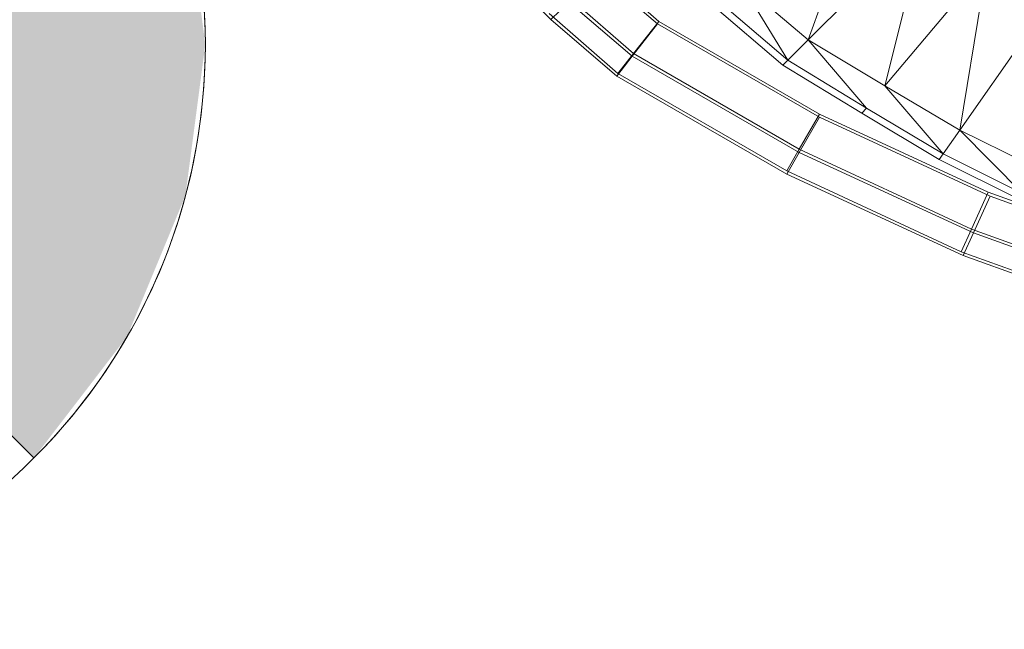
# Model space of a CAD drawing. Header units: metres. Extents: x 391.1 to 427.5, y 12.8 to 28.4.
# Tile 105 of 218: x 406.409 to 406.577, y 26.229 to 26.334. Entities that reach past the tile are written whole.
import ezdxf

# ---------------------------------------------------------------- set-up
doc = ezdxf.new("R2010")
doc.units = ezdxf.units.M
doc.layers.add('A-DETL-____-MBND', color=7, linetype='Continuous', lineweight=18)
doc.layers.add('A-DETL-GENF-OTLN', color=7, linetype='Continuous', lineweight=18)

# ---------------------------------------------------------------- blocks, each defined once
blk = doc.blocks.new('Family - Inodor PA-152140-03_ENLLUMENAT_P0A')
at = {"layer": 'A-DETL-____-MBND', "color": 253, "true_color": 0xaaaaaa}
for p, q in [((0.0941, 0.0775), (0.1041, 0.10559)), ((0.11411, 0.09751), (0.0941, 0.0775)), ((0.1072, 0.06963), (0.11411, 0.09751)), ((0.03963, 0.09176), (0.05007, 0.08095)), ((0.03963, 0.09176), (0.05007, 0.08095)), ((0.05809, 0.08979), (0.06857, 0.08065)), ((0.05809, 0.08979), (0.06857, 0.08065)), ((0.06857, 0.08065), (0.05809, 0.08979)), ((0.05809, 0.08979), (0.06857, 0.08065)), ((0.12462, 0.09039), (0.1072, 0.06963)), ((0.11998, 0.06204), (0.12462, 0.09039)), ((0.05827, 0.08882), (0.06832, 0.08023)), ((0.05827, 0.08882), (0.06832, 0.08023)), ((0.0941, 0.0775), (0.08242, 0.08739)), ((0.08242, 0.08739), (0.0906, 0.074)), ((0.06423, 0.07516), (0.05299, 0.08497)), ((0.06423, 0.07516), (0.05299, 0.08497)), ((0.0906, 0.074), (0.07863, 0.08421)), ((0.13551, 0.08422), (0.11998, 0.06204)), ((0.05007, 0.08095), (0.0532, 0.08395)), ((0.0532, 0.08395), (0.05007, 0.08095)), ((0.0532, 0.08395), (0.06401, 0.07472)), ((0.0532, 0.08395), (0.06401, 0.07472)), ((0.08977, 0.07316), (0.07772, 0.08345)), ((0.06155, 0.07176), (0.04983, 0.08198)), ((0.06155, 0.07176), (0.04983, 0.08198)), ((0.05007, 0.08095), (0.06135, 0.07131)), ((0.05007, 0.08095), (0.06135, 0.07131)), ((0.06401, 0.07472), (0.06832, 0.08023)), ((0.06832, 0.08023), (0.06401, 0.07472)), ((0.06423, 0.07516), (0.06857, 0.08065)), ((0.06857, 0.08065), (0.06423, 0.07516)), ((0.06832, 0.08023), (0.09599, 0.06427)), ((0.06832, 0.08023), (0.09599, 0.06427)), ((0.06857, 0.08065), (0.09601, 0.06481)), ((0.06857, 0.08065), (0.09601, 0.06481)), ((0.09601, 0.06481), (0.06857, 0.08065)), ((0.06857, 0.08065), (0.09601, 0.06481)), ((0.0941, 0.0775), (0.0906, 0.074)), ((0.1072, 0.06963), (0.0941, 0.0775)), ((0.0941, 0.0775), (0.10402, 0.06584)), ((0.06135, 0.07131), (0.06401, 0.07472)), ((0.06401, 0.07472), (0.06135, 0.07131)), ((0.06155, 0.07176), (0.06423, 0.07516)), ((0.06423, 0.07516), (0.06155, 0.07176)), ((0.06401, 0.07472), (0.09254, 0.05826)), ((0.06401, 0.07472), (0.09254, 0.05826)), ((0.09255, 0.05881), (0.06423, 0.07516)), ((0.09255, 0.05881), (0.06423, 0.07516)), ((0.0906, 0.074), (0.08977, 0.07316)), ((0.10326, 0.06494), (0.08977, 0.07316)), ((0.10402, 0.06584), (0.0906, 0.074)), ((0.06135, 0.07131), (0.09041, 0.05455)), ((0.06135, 0.07131), (0.09041, 0.05455)), ((0.09042, 0.05509), (0.06155, 0.07176)), ((0.09042, 0.05509), (0.06155, 0.07176)), ((0.11998, 0.06204), (0.1072, 0.06963)), ((0.1072, 0.06963), (0.11714, 0.05799)), ((0.10402, 0.06584), (0.10326, 0.06494)), ((0.11714, 0.05799), (0.10402, 0.06584)), ((0.09254, 0.05826), (0.09599, 0.06427)), ((0.09599, 0.06427), (0.09254, 0.05826)), ((0.09255, 0.05881), (0.09601, 0.06481)), ((0.09601, 0.06481), (0.09255, 0.05881)), ((0.09599, 0.06427), (0.12517, 0.05077)), ((0.09599, 0.06427), (0.12517, 0.05077)), ((0.09601, 0.06481), (0.12484, 0.05143)), ((0.09601, 0.06481), (0.12484, 0.05143)), ((0.12484, 0.05143), (0.09601, 0.06481)), ((0.09601, 0.06481), (0.12484, 0.05143)), ((0.11646, 0.05702), (0.10326, 0.06494)), ((0.11998, 0.06204), (0.11714, 0.05799)), ((0.13316, 0.05554), (0.11998, 0.06204)), ((0.11998, 0.06204), (0.13069, 0.05125)), ((0.09041, 0.05455), (0.09254, 0.05826)), ((0.09254, 0.05826), (0.09041, 0.05455)), ((0.09042, 0.05509), (0.09255, 0.05881)), ((0.09255, 0.05881), (0.09042, 0.05509)), ((0.09254, 0.05826), (0.12232, 0.04449)), ((0.09254, 0.05826), (0.12232, 0.04449)), ((0.12198, 0.04515), (0.09255, 0.05881)), ((0.12198, 0.04515), (0.09255, 0.05881)), ((0.11714, 0.05799), (0.11646, 0.05702)), ((0.13069, 0.05125), (0.11714, 0.05799)), ((0.1301, 0.05023), (0.11646, 0.05702)), ((0.09041, 0.05455), (0.12055, 0.0406)), ((0.09041, 0.05455), (0.12055, 0.0406)), ((0.12022, 0.04126), (0.09042, 0.05509)), ((0.12022, 0.04126), (0.09042, 0.05509)), ((0.12198, 0.04515), (0.12484, 0.05143)), ((0.12484, 0.05143), (0.12198, 0.04515)), ((0.12232, 0.04449), (0.12517, 0.05077)), ((0.12517, 0.05077), (0.12232, 0.04449)), ((0.12484, 0.05143), (0.15485, 0.04061)), ((0.12484, 0.05143), (0.15485, 0.04061)), ((0.15485, 0.04061), (0.12484, 0.05143)), ((0.12484, 0.05143), (0.15485, 0.04061)), ((0.12517, 0.05077), (0.15553, 0.03989)), ((0.12517, 0.05077), (0.15553, 0.03989)), ((0.12022, 0.04126), (0.12198, 0.04515)), ((0.12198, 0.04515), (0.12022, 0.04126)), ((0.12055, 0.0406), (0.12232, 0.04449)), ((0.12232, 0.04449), (0.12055, 0.0406)), ((0.15261, 0.0341), (0.12198, 0.04515)), ((0.15261, 0.0341), (0.12198, 0.04515)), ((0.12232, 0.04449), (0.15326, 0.0334)), ((0.12232, 0.04449), (0.15326, 0.0334)), ((0.15122, 0.03008), (0.12022, 0.04126)), ((0.15122, 0.03008), (0.12022, 0.04126)), ((0.12055, 0.0406), (0.15186, 0.02938)), ((0.12055, 0.0406), (0.15186, 0.02938))]:
    blk.add_line(p, q, dxfattribs=at)
blk = doc.blocks.new('LONDR55-XX_ZZ-ARQ-CAA-M3D-Londres55_ifc-1-03_ENLLUMENAT_P0A')
at = {"layer": 'A-DETL-____-MBND', "color": 253, "lineweight": 18, "true_color": 0xaaaaaa}
blk.add_blockref('Family - Inodor PA-152140-03_ENLLUMENAT_P0A', (406.44946, 26.25274), dxfattribs=at)
blk = doc.blocks.new('ZYR_06_02_02 Down Superficie - L 01-834914-03_ENLLUMENAT_P0A')
at = {"layer": 'A-DETL-GENF-OTLN', "true_color": 0x00c400}
blk.add_hatch(color=92, dxfattribs=at).paths.add_polyline_path([(-0.07071, 0.07071), (-0.0866, 0.05), (-0.09659, 0.02588), (-0.1, 0), (-0.09659, -0.02588), (-0.0866, -0.05), (-0.07071, -0.07071), (0, 0), (-0.05, 0.05)])
at = {"layer": 'A-DETL-GENF-OTLN', "color": 92, "true_color": 0x00c400}
for q in [(0, 0), (0.07071, -0.07071)]:
    blk.add_line((-0.07071, 0.07071), q, dxfattribs=at)
blk.add_circle((0, 0), 0.1, dxfattribs=at)
blk.add_arc((0, 0), 0.1, 135, 225, dxfattribs=at)

msp = doc.modelspace()

# ---------------------------------------------------------------- block references
at = {"lineweight": 5}
msp.add_blockref('LONDR55-XX_ZZ-ARQ-CAA-M3D-Londres55_ifc-1-03_ENLLUMENAT_P0A', (0, 0), dxfattribs=at)
at = {"layer": 'A-DETL-GENF-OTLN', "color": 92, "true_color": 0x00c400, "rotation": 180}
msp.add_blockref('ZYR_06_02_02 Down Superficie - L 01-834914-03_ENLLUMENAT_P0A', (406.34051, 26.32946), dxfattribs=at)

doc.saveas('drawing.dxf')
